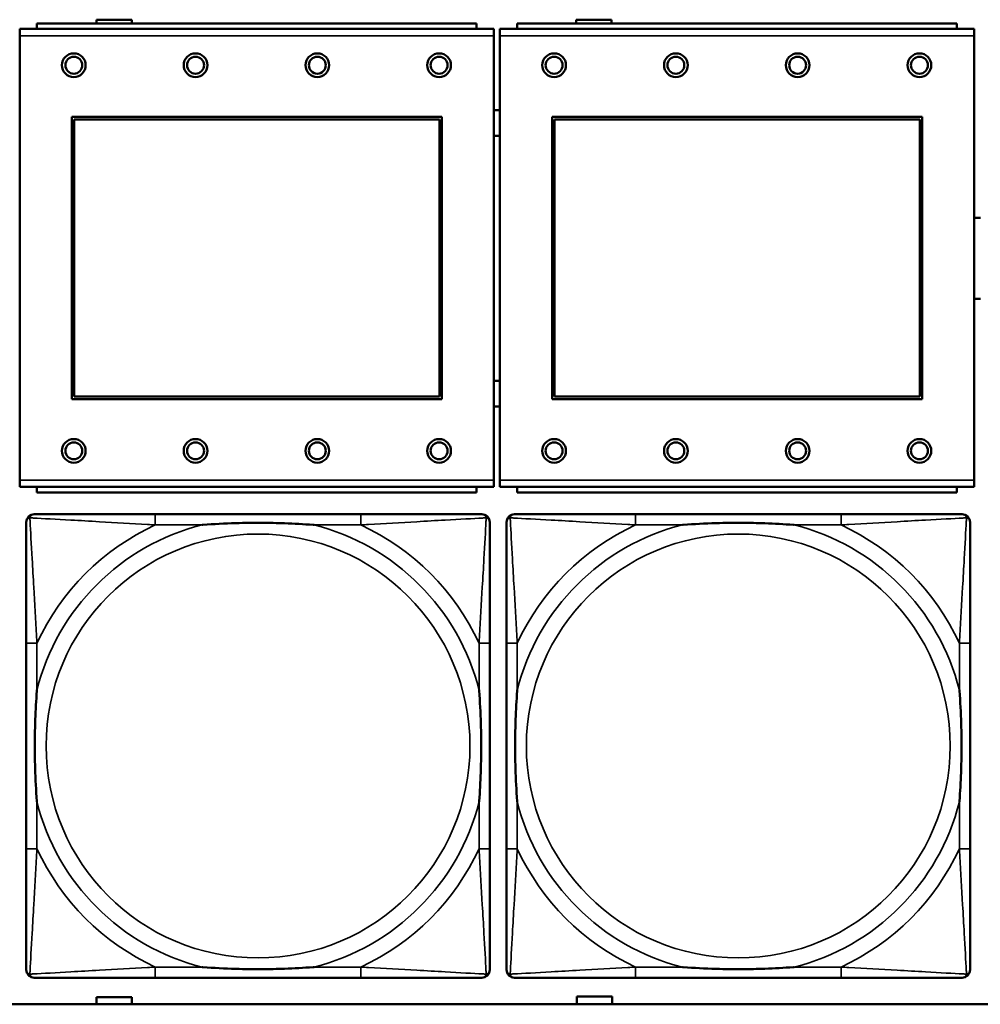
# Model space of a CAD drawing. Header units: inches. Extents: x -32 to 29.2, y -14.4 to 22.6.
# Tile 142 of 256: x -12.9 to -11.4, y -2.8 to -1.3. Entities that reach past the tile are written whole.
import ezdxf

# ---------------------------------------------------------------- set-up
doc = ezdxf.new("R2010")
doc.units = ezdxf.units.IN
doc.header["$MEASUREMENT"] = 0
doc.layers.add('Visible (ANSI)', color=7, linetype='Continuous', lineweight=50)
doc.layers.add('Visible Narrow (ANSI)', color=7, linetype='Continuous', lineweight=35)

msp = doc.modelspace()

# ---------------------------------------------------------------- linework, layer by layer
at = {"layer": 'Visible (ANSI)'}
for p, q in [((-12.7471, -1.3283), (-12.7471, -1.3226)), ((-12.7471, -1.3226), (-12.6951, -1.3226)), ((-12.6951, -1.3226), (-12.6951, -1.3283)), ((-12.0381, -1.3283), (-12.0381, -1.3226)), ((-12.0381, -1.3226), (-11.9861, -1.3226)), ((-11.9861, -1.3226), (-11.9861, -1.3283)), ((-12.1598, -1.3363), (-12.8608, -1.3363)), ((-12.8608, -1.3463), (-12.8608, -1.3363)), ((-12.1853, -1.3283), (-12.8353, -1.3283)), ((-12.8353, -1.3363), (-12.8353, -1.3283)), ((-12.1853, -1.3283), (-12.1853, -1.3363)), ((-12.1598, -1.3363), (-12.1598, -1.3463)), ((-11.4498, -1.3363), (-12.1508, -1.3363)), ((-12.1508, -1.3463), (-12.1508, -1.3363)), ((-11.4753, -1.3283), (-12.1253, -1.3283)), ((-12.1253, -1.3363), (-12.1253, -1.3283)), ((-11.4753, -1.3283), (-11.4753, -1.3363)), ((-11.4498, -1.3363), (-11.4498, -1.3463)), ((-12.8608, -1.3463), (-12.8608, -2.0033)), ((-12.1598, -2.0033), (-12.1598, -1.3463)), ((-12.1508, -1.3463), (-12.1508, -2.0033)), ((-11.4498, -2.0033), (-11.4498, -1.3463)), ((-12.7838, -1.8833), (-12.7838, -1.4663)), ((-12.7838, -1.4663), (-12.2368, -1.4663)), ((-12.7802, -1.4699), (-12.2404, -1.4699)), ((-12.7802, -1.8797), (-12.7802, -1.4699)), ((-12.2404, -1.4699), (-12.2404, -1.8797)), ((-12.2368, -1.4663), (-12.2368, -1.8833)), ((-12.0738, -1.8833), (-12.0738, -1.4663)), ((-12.0738, -1.4663), (-11.5268, -1.4663)), ((-12.0702, -1.4699), (-11.5304, -1.4699)), ((-12.0702, -1.8797), (-12.0702, -1.4699)), ((-11.5304, -1.4699), (-11.5304, -1.8797)), ((-11.5268, -1.4663), (-11.5268, -1.8833)), ((-12.2368, -1.8833), (-12.7838, -1.8833)), ((-12.2404, -1.8797), (-12.7802, -1.8797)), ((-11.5268, -1.8833), (-12.0738, -1.8833)), ((-11.5304, -1.8797), (-12.0702, -1.8797)), ((-12.8608, -2.0133), (-12.8608, -2.0033)), ((-12.1598, -2.0033), (-12.1598, -2.0133)), ((-12.1508, -2.0133), (-12.1508, -2.0033)), ((-11.4498, -2.0033), (-11.4498, -2.0133)), ((-12.8608, -2.0133), (-12.1598, -2.0133)), ((-12.8353, -2.0133), (-12.8353, -2.0213)), ((-12.1853, -2.0213), (-12.8353, -2.0213)), ((-12.1853, -2.0213), (-12.1853, -2.0133)), ((-12.1508, -2.0133), (-11.4498, -2.0133)), ((-12.1253, -2.0133), (-12.1253, -2.0213)), ((-11.4753, -2.0213), (-12.1253, -2.0213)), ((-11.4753, -2.0213), (-11.4753, -2.0133)), ((-12.3565, -2.0537), (-12.6604, -2.0537)), ((-11.6465, -2.0537), (-11.9504, -2.0537)), ((-12.851, -2.2442), (-12.851, -2.5482)), ((-12.166, -2.5482), (-12.166, -2.2442)), ((-12.141, -2.2442), (-12.141, -2.5482)), ((-11.456, -2.5482), (-11.456, -2.2442)), ((-12.6604, -2.7387), (-12.3565, -2.7387)), ((-11.9504, -2.7387), (-11.6465, -2.7387)), ((-5.0254, -2.778), (-27.8004, -2.778)), ((-12.7471, -2.778), (-12.7471, -2.7676)), ((-12.7471, -2.7676), (-12.6951, -2.7676)), ((-12.6951, -2.7676), (-12.6951, -2.778)), ((-12.0451, -2.778), (-12.0451, -2.7776)), ((-12.0451, -2.7776), (-12.0371, -2.7776)), ((-12.0371, -2.7776), (-12.0371, -2.7666)), ((-12.0371, -2.7666), (-11.9851, -2.7666)), ((-11.9851, -2.7666), (-11.9851, -2.7776)), ((-11.9851, -2.7776), (-11.9771, -2.7776)), ((-11.9771, -2.7776), (-11.9771, -2.778))]:
    msp.add_line(p, q, dxfattribs=at)
for centre, radius in [((-12.7808, -1.3899), 0.0175), ((-12.7808, -1.3899), 0.0125), ((-12.6008, -1.3899), 0.0175), ((-12.6008, -1.3899), 0.0125), ((-12.4208, -1.3899), 0.0175), ((-12.4208, -1.3899), 0.0125), ((-12.2408, -1.3899), 0.0175), ((-12.2408, -1.3899), 0.0125), ((-12.0708, -1.3899), 0.0175), ((-12.0708, -1.3899), 0.0125), ((-11.8908, -1.3899), 0.0175), ((-11.8908, -1.3899), 0.0125), ((-11.7108, -1.3899), 0.0175), ((-11.7108, -1.3899), 0.0125), ((-11.5308, -1.3899), 0.0175), ((-11.5308, -1.3899), 0.0125), ((-12.7808, -1.9599), 0.0175), ((-12.7808, -1.9599), 0.0125), ((-12.6008, -1.9599), 0.0175), ((-12.6008, -1.9599), 0.0125), ((-12.4208, -1.9599), 0.0175), ((-12.4208, -1.9599), 0.0125), ((-12.2408, -1.9599), 0.0175), ((-12.2408, -1.9599), 0.0125), ((-12.0708, -1.9599), 0.0175), ((-12.0708, -1.9599), 0.0125), ((-11.8908, -1.9599), 0.0175), ((-11.8908, -1.9599), 0.0125), ((-11.7108, -1.9599), 0.0175), ((-11.7108, -1.9599), 0.0125), ((-11.5308, -1.9599), 0.0175), ((-11.5308, -1.9599), 0.0125)]:
    msp.add_circle(centre, radius, dxfattribs=at)
for centre, radius, start, end in [((-12.155, -1.4753), 0.019, 77.2601, 104.6645), ((-12.155, -1.4753), 0.019, 255.3355, 282.7399), ((-11.445, -1.6753), 0.06, 85.9286, 94.5311), ((-11.445, -1.6753), 0.06, 265.4689, 274.0714), ((-12.155, -1.8753), 0.019, 77.2601, 104.6645), ((-12.155, -1.8753), 0.019, 255.3355, 282.7399), ((-12.8392, -2.0655), 0.0118, 90, 180), ((-12.1778, -2.0655), 0.0118, 0, 90), ((-12.1292, -2.0655), 0.0118, 90, 180), ((-11.4678, -2.0655), 0.0118, 0, 90), ((-12.8392, -2.7269), 0.0118, 180, 270), ((-12.1778, -2.7269), 0.0118, 270, 360), ((-12.1292, -2.7269), 0.0118, 180, 270), ((-11.4678, -2.7269), 0.0118, 270, 360)]:
    msp.add_arc(centre, radius, start, end, dxfattribs=at)
for points, knots in [([(-12.851, -2.0655), (-12.851, -2.0804), (-12.851, -2.122), (-12.851, -2.1626), (-12.851, -2.1891), (-12.851, -2.217), (-12.851, -2.2442)], [-0.5252205, -0.5252205, -0.5252205, -0.5252205, -0.20743, -0.20743, -0.20743, 0, 0, 0, 0]), ([(-12.6604, -2.0537), (-12.664, -2.0537), (-12.6676, -2.0537), (-12.6712, -2.0537), (-12.7044, -2.0537), (-12.7381, -2.0537), (-12.769, -2.0537), (-12.7959, -2.0537), (-12.8215, -2.0537), (-12.8349, -2.0537), (-12.8365, -2.0537), (-12.8379, -2.0537), (-12.8392, -2.0537)], [0, 0, 0, 0, 0.0272471, 0.0272471, 0.0272471, 0.2790553, 0.2790553, 0.2790553, 0.4988354, 0.4988354, 0.4988354, 0.5252205, 0.5252205, 0.5252205, 0.5252205]), ([(-12.5912, -2.0694), (-12.5908, -2.0694), (-12.5903, -2.0694), (-12.5738, -2.0681), (-12.5578, -2.0673), (-12.5348, -2.0665), (-12.5281, -2.0664), (-12.519, -2.0663), (-12.5165, -2.0663), (-12.5124, -2.0663), (-12.5108, -2.0662), (-12.5077, -2.0662), (-12.5061, -2.0662), (-12.5026, -2.0663), (-12.5005, -2.0663), (-12.4943, -2.0663), (-12.4902, -2.0664), (-12.4805, -2.0666), (-12.4749, -2.0668), (-12.4551, -2.0675), (-12.4411, -2.0683), (-12.4266, -2.0694), (-12.4262, -2.0694), (-12.4257, -2.0694)], [-0.416114, -0.416114, -0.416114, -0.416114, -0.4127691, -0.4127691, -0.2896446, -0.2896446, -0.2388934, -0.2388934, -0.2201881, -0.2201881, -0.2080204, -0.2080204, -0.196499, -0.196499, -0.1809939, -0.1809939, -0.149741, -0.149741, -0.1073162, -0.1073162, 0, 0, 0.0033356, 0.0033356, 0.0033356, 0.0033356]), ([(-12.1778, -2.0537), (-12.1927, -2.0537), (-12.2343, -2.0537), (-12.2749, -2.0537), (-12.3014, -2.0537), (-12.3293, -2.0537), (-12.3565, -2.0537)], [-0.5252205, -0.5252205, -0.5252205, -0.5252205, -0.20743, -0.20743, -0.20743, 0, 0, 0, 0]), ([(-12.166, -2.2442), (-12.166, -2.2407), (-12.166, -2.2371), (-12.166, -2.2335), (-12.166, -2.2003), (-12.166, -2.1666), (-12.166, -2.1357), (-12.166, -2.1088), (-12.166, -2.0832), (-12.166, -2.0698), (-12.166, -2.0682), (-12.166, -2.0667), (-12.166, -2.0655)], [0, 0, 0, 0, 0.0272471, 0.0272471, 0.0272471, 0.2790553, 0.2790553, 0.2790553, 0.4988354, 0.4988354, 0.4988354, 0.5252205, 0.5252205, 0.5252205, 0.5252205]), ([(-12.141, -2.0655), (-12.141, -2.0804), (-12.141, -2.122), (-12.141, -2.1626), (-12.141, -2.1891), (-12.141, -2.217), (-12.141, -2.2442)], [-0.5252205, -0.5252205, -0.5252205, -0.5252205, -0.20743, -0.20743, -0.20743, 0, 0, 0, 0]), ([(-11.9504, -2.0537), (-11.954, -2.0537), (-11.9576, -2.0537), (-11.9612, -2.0537), (-11.9944, -2.0537), (-12.0281, -2.0537), (-12.059, -2.0537), (-12.0859, -2.0537), (-12.1115, -2.0537), (-12.1249, -2.0537), (-12.1265, -2.0537), (-12.1279, -2.0537), (-12.1292, -2.0537)], [0, 0, 0, 0, 0.0272471, 0.0272471, 0.0272471, 0.2790553, 0.2790553, 0.2790553, 0.4988354, 0.4988354, 0.4988354, 0.5252205, 0.5252205, 0.5252205, 0.5252205]), ([(-11.8812, -2.0694), (-11.8808, -2.0694), (-11.8803, -2.0694), (-11.8638, -2.0681), (-11.8478, -2.0673), (-11.8248, -2.0665), (-11.8181, -2.0664), (-11.809, -2.0663), (-11.8065, -2.0663), (-11.8024, -2.0663), (-11.8008, -2.0662), (-11.7977, -2.0662), (-11.7961, -2.0662), (-11.7926, -2.0663), (-11.7905, -2.0663), (-11.7843, -2.0663), (-11.7802, -2.0664), (-11.7705, -2.0666), (-11.7649, -2.0668), (-11.7451, -2.0675), (-11.7311, -2.0683), (-11.7166, -2.0694), (-11.7162, -2.0694), (-11.7157, -2.0694)], [-0.416114, -0.416114, -0.416114, -0.416114, -0.4127691, -0.4127691, -0.2896446, -0.2896446, -0.2388934, -0.2388934, -0.2201881, -0.2201881, -0.2080204, -0.2080204, -0.196499, -0.196499, -0.1809939, -0.1809939, -0.149741, -0.149741, -0.1073162, -0.1073162, 0, 0, 0.0033356, 0.0033356, 0.0033356, 0.0033356]), ([(-11.4678, -2.0537), (-11.4827, -2.0537), (-11.5243, -2.0537), (-11.5649, -2.0537), (-11.5914, -2.0537), (-11.6193, -2.0537), (-11.6465, -2.0537)], [-0.5252205, -0.5252205, -0.5252205, -0.5252205, -0.20743, -0.20743, -0.20743, 0, 0, 0, 0]), ([(-11.456, -2.2442), (-11.456, -2.2407), (-11.456, -2.2371), (-11.456, -2.2335), (-11.456, -2.2003), (-11.456, -2.1666), (-11.456, -2.1357), (-11.456, -2.1088), (-11.456, -2.0832), (-11.456, -2.0698), (-11.456, -2.0682), (-11.456, -2.0667), (-11.456, -2.0655)], [0, 0, 0, 0, 0.0272471, 0.0272471, 0.0272471, 0.2790553, 0.2790553, 0.2790553, 0.4988354, 0.4988354, 0.4988354, 0.5252205, 0.5252205, 0.5252205, 0.5252205]), ([(-12.8352, -2.4789), (-12.8353, -2.4785), (-12.8353, -2.4781), (-12.8366, -2.4616), (-12.8374, -2.4455), (-12.8381, -2.4225), (-12.8383, -2.4158), (-12.8384, -2.4067), (-12.8384, -2.4042), (-12.8384, -2.4001), (-12.8384, -2.3985), (-12.8384, -2.3954), (-12.8384, -2.3939), (-12.8384, -2.3903), (-12.8384, -2.3882), (-12.8383, -2.3821), (-12.8383, -2.3779), (-12.8381, -2.3682), (-12.8379, -2.3626), (-12.8372, -2.3428), (-12.8364, -2.3288), (-12.8353, -2.3143), (-12.8353, -2.3139), (-12.8352, -2.3134)], [-0.416114, -0.416114, -0.416114, -0.416114, -0.4127691, -0.4127691, -0.2896446, -0.2896446, -0.2388934, -0.2388934, -0.2201881, -0.2201881, -0.2080204, -0.2080204, -0.196499, -0.196499, -0.1809939, -0.1809939, -0.149741, -0.149741, -0.1073162, -0.1073162, 0, 0, 0.0033356, 0.0033356, 0.0033356, 0.0033356]), ([(-12.1817, -2.3134), (-12.1817, -2.3139), (-12.1816, -2.3143), (-12.1804, -2.3308), (-12.1795, -2.3469), (-12.1788, -2.3698), (-12.1787, -2.3765), (-12.1786, -2.3857), (-12.1786, -2.3882), (-12.1785, -2.3923), (-12.1785, -2.3939), (-12.1785, -2.397), (-12.1785, -2.3985), (-12.1785, -2.4021), (-12.1786, -2.4041), (-12.1786, -2.4103), (-12.1787, -2.4144), (-12.1789, -2.4242), (-12.179, -2.4298), (-12.1798, -2.4495), (-12.1805, -2.4636), (-12.1816, -2.4781), (-12.1817, -2.4785), (-12.1817, -2.4789)], [-0.416114, -0.416114, -0.416114, -0.416114, -0.4127691, -0.4127691, -0.2896446, -0.2896446, -0.2388934, -0.2388934, -0.2201881, -0.2201881, -0.2080204, -0.2080204, -0.196499, -0.196499, -0.1809939, -0.1809939, -0.149741, -0.149741, -0.1073162, -0.1073162, 0, 0, 0.0033356, 0.0033356, 0.0033356, 0.0033356]), ([(-12.1252, -2.4789), (-12.1253, -2.4785), (-12.1253, -2.4781), (-12.1266, -2.4616), (-12.1274, -2.4455), (-12.1281, -2.4225), (-12.1283, -2.4158), (-12.1284, -2.4067), (-12.1284, -2.4042), (-12.1284, -2.4001), (-12.1284, -2.3985), (-12.1284, -2.3954), (-12.1284, -2.3939), (-12.1284, -2.3903), (-12.1284, -2.3882), (-12.1283, -2.3821), (-12.1283, -2.3779), (-12.1281, -2.3682), (-12.1279, -2.3626), (-12.1272, -2.3428), (-12.1264, -2.3288), (-12.1253, -2.3143), (-12.1253, -2.3139), (-12.1252, -2.3134)], [-0.416114, -0.416114, -0.416114, -0.416114, -0.4127691, -0.4127691, -0.2896446, -0.2896446, -0.2388934, -0.2388934, -0.2201881, -0.2201881, -0.2080204, -0.2080204, -0.196499, -0.196499, -0.1809939, -0.1809939, -0.149741, -0.149741, -0.1073162, -0.1073162, 0, 0, 0.0033356, 0.0033356, 0.0033356, 0.0033356]), ([(-11.4717, -2.3134), (-11.4717, -2.3139), (-11.4716, -2.3143), (-11.4704, -2.3308), (-11.4695, -2.3469), (-11.4688, -2.3698), (-11.4687, -2.3765), (-11.4686, -2.3857), (-11.4686, -2.3882), (-11.4685, -2.3923), (-11.4685, -2.3939), (-11.4685, -2.397), (-11.4685, -2.3985), (-11.4685, -2.4021), (-11.4686, -2.4041), (-11.4686, -2.4103), (-11.4687, -2.4144), (-11.4689, -2.4242), (-11.469, -2.4298), (-11.4698, -2.4495), (-11.4705, -2.4636), (-11.4716, -2.4781), (-11.4717, -2.4785), (-11.4717, -2.4789)], [-0.416114, -0.416114, -0.416114, -0.416114, -0.4127691, -0.4127691, -0.2896446, -0.2896446, -0.2388934, -0.2388934, -0.2201881, -0.2201881, -0.2080204, -0.2080204, -0.196499, -0.196499, -0.1809939, -0.1809939, -0.149741, -0.149741, -0.1073162, -0.1073162, 0, 0, 0.0033356, 0.0033356, 0.0033356, 0.0033356]), ([(-12.851, -2.5482), (-12.851, -2.5754), (-12.851, -2.6032), (-12.851, -2.6298), (-12.851, -2.6704), (-12.851, -2.712), (-12.851, -2.7269)], [3.9382945, 3.9382945, 3.9382945, 3.9382945, 4.1457245, 4.1457245, 4.1457245, 4.463515, 4.463515, 4.463515, 4.463515]), ([(-12.166, -2.7269), (-12.166, -2.712), (-12.166, -2.6704), (-12.166, -2.6298), (-12.166, -2.6032), (-12.166, -2.5754), (-12.166, -2.5482)], [-0.5252205, -0.5252205, -0.5252205, -0.5252205, -0.20743, -0.20743, -0.20743, 0, 0, 0, 0]), ([(-12.141, -2.5482), (-12.141, -2.5754), (-12.141, -2.6032), (-12.141, -2.6298), (-12.141, -2.6704), (-12.141, -2.712), (-12.141, -2.7269)], [3.9382945, 3.9382945, 3.9382945, 3.9382945, 4.1457245, 4.1457245, 4.1457245, 4.463515, 4.463515, 4.463515, 4.463515]), ([(-11.456, -2.7269), (-11.456, -2.712), (-11.456, -2.6704), (-11.456, -2.6298), (-11.456, -2.6032), (-11.456, -2.5754), (-11.456, -2.5482)], [-0.5252205, -0.5252205, -0.5252205, -0.5252205, -0.20743, -0.20743, -0.20743, 0, 0, 0, 0]), ([(-12.4257, -2.723), (-12.4262, -2.723), (-12.4266, -2.723), (-12.4411, -2.7241), (-12.4551, -2.7249), (-12.4749, -2.7256), (-12.4805, -2.7258), (-12.4902, -2.726), (-12.4943, -2.7261), (-12.5005, -2.7261), (-12.5026, -2.7261), (-12.5061, -2.7261), (-12.5077, -2.7261), (-12.5108, -2.7261), (-12.5124, -2.7261), (-12.5165, -2.7261), (-12.519, -2.7261), (-12.5281, -2.726), (-12.5348, -2.7258), (-12.5578, -2.7251), (-12.5738, -2.7243), (-12.5903, -2.723), (-12.5908, -2.723), (-12.5912, -2.723)], [-0.4149464, -0.4149464, -0.4149464, -0.4149464, -0.41162, -0.41162, -0.3046026, -0.3046026, -0.2622958, -0.2622958, -0.23113, -0.23113, -0.215668, -0.215668, -0.2041787, -0.2041787, -0.1920448, -0.1920448, -0.1733916, -0.1733916, -0.1227817, -0.1227817, 0, 0, 0.0033356, 0.0033356, 0.0033356, 0.0033356]), ([(-11.7157, -2.723), (-11.7162, -2.723), (-11.7166, -2.723), (-11.7311, -2.7241), (-11.7451, -2.7249), (-11.7649, -2.7256), (-11.7705, -2.7258), (-11.7802, -2.726), (-11.7843, -2.7261), (-11.7905, -2.7261), (-11.7926, -2.7261), (-11.7961, -2.7261), (-11.7977, -2.7261), (-11.8008, -2.7261), (-11.8024, -2.7261), (-11.8065, -2.7261), (-11.809, -2.7261), (-11.8181, -2.726), (-11.8248, -2.7258), (-11.8478, -2.7251), (-11.8638, -2.7243), (-11.8803, -2.723), (-11.8808, -2.723), (-11.8812, -2.723)], [-0.4149464, -0.4149464, -0.4149464, -0.4149464, -0.41162, -0.41162, -0.3046026, -0.3046026, -0.2622958, -0.2622958, -0.23113, -0.23113, -0.215668, -0.215668, -0.2041787, -0.2041787, -0.1920448, -0.1920448, -0.1733916, -0.1733916, -0.1227817, -0.1227817, 0, 0, 0.0033356, 0.0033356, 0.0033356, 0.0033356]), ([(-12.8392, -2.7387), (-12.8243, -2.7387), (-12.7827, -2.7387), (-12.742, -2.7387), (-12.7155, -2.7387), (-12.6877, -2.7387), (-12.6604, -2.7387)], [-0.5252205, -0.5252205, -0.5252205, -0.5252205, -0.20743, -0.20743, -0.20743, 0, 0, 0, 0]), ([(-12.3565, -2.7387), (-12.3293, -2.7387), (-12.3014, -2.7387), (-12.2749, -2.7387), (-12.2343, -2.7387), (-12.1927, -2.7387), (-12.1778, -2.7387)], [3.9382945, 3.9382945, 3.9382945, 3.9382945, 4.1457245, 4.1457245, 4.1457245, 4.463515, 4.463515, 4.463515, 4.463515]), ([(-12.1292, -2.7387), (-12.1143, -2.7387), (-12.0727, -2.7387), (-12.032, -2.7387), (-12.0055, -2.7387), (-11.9777, -2.7387), (-11.9504, -2.7387)], [-0.5252205, -0.5252205, -0.5252205, -0.5252205, -0.20743, -0.20743, -0.20743, 0, 0, 0, 0]), ([(-11.6465, -2.7387), (-11.6193, -2.7387), (-11.5914, -2.7387), (-11.5649, -2.7387), (-11.5243, -2.7387), (-11.4827, -2.7387), (-11.4678, -2.7387)], [3.9382945, 3.9382945, 3.9382945, 3.9382945, 4.1457245, 4.1457245, 4.1457245, 4.463515, 4.463515, 4.463515, 4.463515])]:
    msp.add_open_spline(points, degree=3, knots=knots, dxfattribs=at)
at = {"layer": 'Visible Narrow (ANSI)'}
for p, q in [((-12.8608, -1.3463), (-12.1598, -1.3463)), ((-12.1508, -1.3463), (-11.4498, -1.3463)), ((-12.1598, -2.0033), (-12.8608, -2.0033)), ((-11.4498, -2.0033), (-12.1508, -2.0033)), ((-12.6604, -2.0537), (-12.6604, -2.0694)), ((-12.3565, -2.0537), (-12.3565, -2.0694)), ((-11.9504, -2.0537), (-11.9504, -2.0694)), ((-11.6465, -2.0537), (-11.6465, -2.0694)), ((-12.6604, -2.0694), (-12.5912, -2.0694)), ((-12.4257, -2.0694), (-12.3565, -2.0694)), ((-11.9504, -2.0694), (-11.8812, -2.0694)), ((-11.7157, -2.0694), (-11.6465, -2.0694)), ((-12.8352, -2.2442), (-12.851, -2.2442)), ((-12.8352, -2.3134), (-12.8352, -2.2442)), ((-12.166, -2.2442), (-12.1817, -2.2442)), ((-12.1817, -2.2442), (-12.1817, -2.3134)), ((-12.1252, -2.2442), (-12.141, -2.2442)), ((-12.1252, -2.3134), (-12.1252, -2.2442)), ((-11.456, -2.2442), (-11.4717, -2.2442)), ((-11.4717, -2.2442), (-11.4717, -2.3134)), ((-12.8352, -2.5482), (-12.8352, -2.4789)), ((-12.1817, -2.4789), (-12.1817, -2.5482)), ((-12.1252, -2.5482), (-12.1252, -2.4789)), ((-11.4717, -2.4789), (-11.4717, -2.5482)), ((-12.8352, -2.5482), (-12.851, -2.5482)), ((-12.166, -2.5482), (-12.1817, -2.5482)), ((-12.1252, -2.5482), (-12.141, -2.5482)), ((-11.456, -2.5482), (-11.4717, -2.5482)), ((-12.6604, -2.723), (-12.6604, -2.7387)), ((-12.5912, -2.723), (-12.6604, -2.723)), ((-12.3565, -2.723), (-12.4257, -2.723)), ((-12.3565, -2.723), (-12.3565, -2.7387)), ((-11.9504, -2.723), (-11.9504, -2.7387)), ((-11.8812, -2.723), (-11.9504, -2.723)), ((-11.6465, -2.723), (-11.7157, -2.723)), ((-11.6465, -2.723), (-11.6465, -2.7387))]:
    msp.add_line(p, q, dxfattribs=at)
for centre in [(-12.5085, -2.3962), (-11.7985, -2.3962)]:
    msp.add_circle(centre, 0.3133, dxfattribs=at)
for centre, radius, start, end in [((-12.5085, -2.3962), 0.3371, 104.2103, 165.7897), ((-12.5085, -2.3962), 0.3604, 114.9407, 155.0593), ((-12.5085, -2.3962), 0.3371, 14.2103, 75.7897), ((-12.5085, -2.3962), 0.3604, 24.9407, 65.0593), ((-11.7985, -2.3962), 0.3371, 104.2103, 165.7897), ((-11.7985, -2.3962), 0.3604, 114.9407, 155.0593), ((-11.7985, -2.3962), 0.3371, 14.2103, 75.7897), ((-11.7985, -2.3962), 0.3604, 24.9407, 65.0593), ((-12.5085, -2.3962), 0.3371, 194.2103, 255.7897), ((-12.5085, -2.3962), 0.3371, 284.2103, 345.7897), ((-11.7985, -2.3962), 0.3371, 194.2103, 255.7897), ((-11.7985, -2.3962), 0.3371, 284.2103, 345.7897), ((-12.5085, -2.3962), 0.3604, 204.9407, 245.0593), ((-12.5085, -2.3962), 0.3604, 294.9407, 335.0593), ((-11.7985, -2.3962), 0.3604, 204.9407, 245.0593), ((-11.7985, -2.3962), 0.3604, 294.9407, 335.0593)]:
    msp.add_arc(centre, radius, start, end, dxfattribs=at)
for points, knots in [([(-12.851, -2.0655), (-12.851, -2.0649), (-12.8509, -2.0643), (-12.8507, -2.0633), (-12.8505, -2.0629), (-12.8502, -2.0622), (-12.85, -2.062), (-12.8498, -2.0616), (-12.8497, -2.0615), (-12.8493, -2.0611), (-12.8491, -2.0608), (-12.8484, -2.0602), (-12.8479, -2.0599), (-12.8468, -2.0593), (-12.8463, -2.0591), (-12.8457, -2.059)], [-0.02627331, -0.02627331, -0.02627331, -0.02627331, -0.02158775, -0.02158775, -0.01736415, -0.01736415, -0.0147244, -0.0147244, -0.01307456, -0.01307456, -0.00977487, -0.00977487, -0.00449537, -0.00449537, 0.00012419, 0.00012419, 0.00012419, 0.00012419]), ([(-12.8457, -2.059), (-12.8455, -2.0584), (-12.8453, -2.0578), (-12.8448, -2.0568), (-12.8444, -2.0563), (-12.8438, -2.0556), (-12.8436, -2.0553), (-12.8432, -2.055), (-12.843, -2.0549), (-12.8427, -2.0546), (-12.8424, -2.0545), (-12.8418, -2.0542), (-12.8413, -2.054), (-12.8403, -2.0537), (-12.8398, -2.0537), (-12.8392, -2.0537)], [-0.00012419, -0.00012419, -0.00012419, -0.00012419, 0.00449537, 0.00449537, 0.00977487, 0.00977487, 0.01307456, 0.01307456, 0.0147244, 0.0147244, 0.01736415, 0.01736415, 0.02158775, 0.02158775, 0.02627331, 0.02627331, 0.02627331, 0.02627331]), ([(-12.8352, -2.2442), (-12.8354, -2.2405), (-12.8357, -2.2367), (-12.8372, -2.2094), (-12.8386, -2.1852), (-12.8408, -2.1473), (-12.8416, -2.1333), (-12.8436, -2.098), (-12.8447, -2.0779), (-12.8455, -2.0625), (-12.8456, -2.0607), (-12.8457, -2.059)], [0, 0, 0, 0, 0.0278591, 0.0278591, 0.201273, 0.201273, 0.3066357, 0.3066357, 0.475216, 0.475216, 0.5007189, 0.5007189, 0.5007189, 0.5007189]), ([(-12.8457, -2.059), (-12.844, -2.059), (-12.8422, -2.0591), (-12.8267, -2.06), (-12.8066, -2.061), (-12.7714, -2.063), (-12.7573, -2.0638), (-12.7195, -2.0661), (-12.6953, -2.0675), (-12.668, -2.069), (-12.6642, -2.0692), (-12.6604, -2.0694)], [-0.5007189, -0.5007189, -0.5007189, -0.5007189, -0.475216, -0.475216, -0.3066357, -0.3066357, -0.201273, -0.201273, -0.0278591, -0.0278591, 0, 0, 0, 0]), ([(-12.3565, -2.0694), (-12.3528, -2.0692), (-12.349, -2.069), (-12.3216, -2.0675), (-12.2975, -2.0661), (-12.2596, -2.0638), (-12.2456, -2.063), (-12.2103, -2.061), (-12.1902, -2.06), (-12.1748, -2.0591), (-12.1729, -2.059), (-12.1712, -2.059)], [0, 0, 0, 0, 0.0278591, 0.0278591, 0.201273, 0.201273, 0.3066357, 0.3066357, 0.475216, 0.475216, 0.5007189, 0.5007189, 0.5007189, 0.5007189]), ([(-12.1712, -2.059), (-12.1713, -2.0607), (-12.1714, -2.0625), (-12.1722, -2.0779), (-12.1733, -2.098), (-12.1753, -2.1333), (-12.1761, -2.1473), (-12.1783, -2.1852), (-12.1798, -2.2094), (-12.1813, -2.2367), (-12.1815, -2.2405), (-12.1817, -2.2442)], [-0.5007189, -0.5007189, -0.5007189, -0.5007189, -0.475216, -0.475216, -0.3066357, -0.3066357, -0.201273, -0.201273, -0.0278591, -0.0278591, 0, 0, 0, 0]), ([(-12.1778, -2.0537), (-12.1772, -2.0537), (-12.1766, -2.0537), (-12.1756, -2.054), (-12.1752, -2.0542), (-12.1745, -2.0545), (-12.1743, -2.0546), (-12.1739, -2.0549), (-12.1738, -2.055), (-12.1734, -2.0553), (-12.1731, -2.0556), (-12.1725, -2.0563), (-12.1722, -2.0568), (-12.1716, -2.0578), (-12.1714, -2.0584), (-12.1712, -2.059)], [-0.02627331, -0.02627331, -0.02627331, -0.02627331, -0.02158775, -0.02158775, -0.01736415, -0.01736415, -0.0147244, -0.0147244, -0.01307456, -0.01307456, -0.00977487, -0.00977487, -0.00449537, -0.00449537, 0.00012419, 0.00012419, 0.00012419, 0.00012419]), ([(-12.1712, -2.059), (-12.1707, -2.0591), (-12.1701, -2.0593), (-12.1691, -2.0599), (-12.1686, -2.0602), (-12.1679, -2.0608), (-12.1676, -2.0611), (-12.1673, -2.0615), (-12.1672, -2.0616), (-12.1669, -2.062), (-12.1668, -2.0622), (-12.1664, -2.0629), (-12.1663, -2.0633), (-12.166, -2.0643), (-12.166, -2.0649), (-12.166, -2.0655)], [-0.00012419, -0.00012419, -0.00012419, -0.00012419, 0.00449537, 0.00449537, 0.00977487, 0.00977487, 0.01307456, 0.01307456, 0.0147244, 0.0147244, 0.01736415, 0.01736415, 0.02158775, 0.02158775, 0.02627331, 0.02627331, 0.02627331, 0.02627331]), ([(-12.141, -2.0655), (-12.141, -2.0649), (-12.1409, -2.0643), (-12.1407, -2.0633), (-12.1405, -2.0629), (-12.1402, -2.0622), (-12.14, -2.062), (-12.1398, -2.0616), (-12.1397, -2.0615), (-12.1393, -2.0611), (-12.1391, -2.0608), (-12.1384, -2.0602), (-12.1379, -2.0599), (-12.1368, -2.0593), (-12.1363, -2.0591), (-12.1357, -2.059)], [-0.02627331, -0.02627331, -0.02627331, -0.02627331, -0.02158775, -0.02158775, -0.01736415, -0.01736415, -0.0147244, -0.0147244, -0.01307456, -0.01307456, -0.00977487, -0.00977487, -0.00449537, -0.00449537, 0.00012419, 0.00012419, 0.00012419, 0.00012419]), ([(-12.1357, -2.059), (-12.1355, -2.0584), (-12.1353, -2.0578), (-12.1348, -2.0568), (-12.1344, -2.0563), (-12.1338, -2.0556), (-12.1336, -2.0553), (-12.1332, -2.055), (-12.133, -2.0549), (-12.1327, -2.0546), (-12.1324, -2.0545), (-12.1318, -2.0542), (-12.1313, -2.054), (-12.1303, -2.0537), (-12.1298, -2.0537), (-12.1292, -2.0537)], [-0.00012419, -0.00012419, -0.00012419, -0.00012419, 0.00449537, 0.00449537, 0.00977487, 0.00977487, 0.01307456, 0.01307456, 0.0147244, 0.0147244, 0.01736415, 0.01736415, 0.02158775, 0.02158775, 0.02627331, 0.02627331, 0.02627331, 0.02627331]), ([(-12.1252, -2.2442), (-12.1254, -2.2405), (-12.1257, -2.2367), (-12.1272, -2.2094), (-12.1286, -2.1852), (-12.1308, -2.1473), (-12.1316, -2.1333), (-12.1336, -2.098), (-12.1347, -2.0779), (-12.1355, -2.0625), (-12.1356, -2.0607), (-12.1357, -2.059)], [0, 0, 0, 0, 0.0278591, 0.0278591, 0.201273, 0.201273, 0.3066357, 0.3066357, 0.475216, 0.475216, 0.5007189, 0.5007189, 0.5007189, 0.5007189]), ([(-12.1357, -2.059), (-12.134, -2.059), (-12.1322, -2.0591), (-12.1167, -2.06), (-12.0966, -2.061), (-12.0614, -2.063), (-12.0473, -2.0638), (-12.0095, -2.0661), (-11.9853, -2.0675), (-11.958, -2.069), (-11.9542, -2.0692), (-11.9504, -2.0694)], [-0.5007189, -0.5007189, -0.5007189, -0.5007189, -0.475216, -0.475216, -0.3066357, -0.3066357, -0.201273, -0.201273, -0.0278591, -0.0278591, 0, 0, 0, 0]), ([(-11.6465, -2.0694), (-11.6428, -2.0692), (-11.639, -2.069), (-11.6116, -2.0675), (-11.5875, -2.0661), (-11.5496, -2.0638), (-11.5356, -2.063), (-11.5003, -2.061), (-11.4802, -2.06), (-11.4648, -2.0591), (-11.4629, -2.059), (-11.4612, -2.059)], [0, 0, 0, 0, 0.0278591, 0.0278591, 0.201273, 0.201273, 0.3066357, 0.3066357, 0.475216, 0.475216, 0.5007189, 0.5007189, 0.5007189, 0.5007189]), ([(-11.4612, -2.059), (-11.4613, -2.0607), (-11.4614, -2.0625), (-11.4622, -2.0779), (-11.4633, -2.098), (-11.4653, -2.1333), (-11.4661, -2.1473), (-11.4683, -2.1852), (-11.4698, -2.2094), (-11.4713, -2.2367), (-11.4715, -2.2405), (-11.4717, -2.2442)], [-0.5007189, -0.5007189, -0.5007189, -0.5007189, -0.475216, -0.475216, -0.3066357, -0.3066357, -0.201273, -0.201273, -0.0278591, -0.0278591, 0, 0, 0, 0]), ([(-11.4678, -2.0537), (-11.4672, -2.0537), (-11.4666, -2.0537), (-11.4656, -2.054), (-11.4652, -2.0542), (-11.4645, -2.0545), (-11.4643, -2.0546), (-11.4639, -2.0549), (-11.4638, -2.055), (-11.4634, -2.0553), (-11.4631, -2.0556), (-11.4625, -2.0563), (-11.4622, -2.0568), (-11.4616, -2.0578), (-11.4614, -2.0584), (-11.4612, -2.059)], [-0.02627331, -0.02627331, -0.02627331, -0.02627331, -0.02158775, -0.02158775, -0.01736415, -0.01736415, -0.0147244, -0.0147244, -0.01307456, -0.01307456, -0.00977487, -0.00977487, -0.00449537, -0.00449537, 0.00012419, 0.00012419, 0.00012419, 0.00012419]), ([(-11.4612, -2.059), (-11.4607, -2.0591), (-11.4601, -2.0593), (-11.4591, -2.0599), (-11.4586, -2.0602), (-11.4579, -2.0608), (-11.4576, -2.0611), (-11.4573, -2.0615), (-11.4572, -2.0616), (-11.4569, -2.062), (-11.4568, -2.0622), (-11.4564, -2.0629), (-11.4563, -2.0633), (-11.456, -2.0643), (-11.456, -2.0649), (-11.456, -2.0655)], [-0.00012419, -0.00012419, -0.00012419, -0.00012419, 0.00449537, 0.00449537, 0.00977487, 0.00977487, 0.01307456, 0.01307456, 0.0147244, 0.0147244, 0.01736415, 0.01736415, 0.02158775, 0.02158775, 0.02627331, 0.02627331, 0.02627331, 0.02627331]), ([(-12.8457, -2.7334), (-12.8456, -2.7317), (-12.8455, -2.7299), (-12.8447, -2.7145), (-12.8436, -2.6943), (-12.8416, -2.6591), (-12.8408, -2.6451), (-12.8386, -2.6072), (-12.8372, -2.583), (-12.8357, -2.5557), (-12.8354, -2.5519), (-12.8352, -2.5482)], [-4.4390134, -4.4390134, -4.4390134, -4.4390134, -4.4135105, -4.4135105, -4.2449302, -4.2449302, -4.1395675, -4.1395675, -3.9661536, -3.9661536, -3.9382945, -3.9382945, -3.9382945, -3.9382945]), ([(-12.1817, -2.5482), (-12.1815, -2.5519), (-12.1813, -2.5557), (-12.1798, -2.583), (-12.1783, -2.6072), (-12.1761, -2.6451), (-12.1753, -2.6591), (-12.1733, -2.6943), (-12.1722, -2.7145), (-12.1714, -2.7299), (-12.1713, -2.7317), (-12.1712, -2.7334)], [0, 0, 0, 0, 0.0278591, 0.0278591, 0.201273, 0.201273, 0.3066357, 0.3066357, 0.475216, 0.475216, 0.5007189, 0.5007189, 0.5007189, 0.5007189]), ([(-12.1357, -2.7334), (-12.1356, -2.7317), (-12.1355, -2.7299), (-12.1347, -2.7145), (-12.1336, -2.6943), (-12.1316, -2.6591), (-12.1308, -2.6451), (-12.1286, -2.6072), (-12.1272, -2.583), (-12.1257, -2.5557), (-12.1254, -2.5519), (-12.1252, -2.5482)], [-4.4390134, -4.4390134, -4.4390134, -4.4390134, -4.4135105, -4.4135105, -4.2449302, -4.2449302, -4.1395675, -4.1395675, -3.9661536, -3.9661536, -3.9382945, -3.9382945, -3.9382945, -3.9382945]), ([(-11.4717, -2.5482), (-11.4715, -2.5519), (-11.4713, -2.5557), (-11.4698, -2.583), (-11.4683, -2.6072), (-11.4661, -2.6451), (-11.4653, -2.6591), (-11.4633, -2.6943), (-11.4622, -2.7145), (-11.4614, -2.7299), (-11.4613, -2.7317), (-11.4612, -2.7334)], [0, 0, 0, 0, 0.0278591, 0.0278591, 0.201273, 0.201273, 0.3066357, 0.3066357, 0.475216, 0.475216, 0.5007189, 0.5007189, 0.5007189, 0.5007189]), ([(-12.8457, -2.7334), (-12.8463, -2.7332), (-12.8468, -2.733), (-12.8479, -2.7325), (-12.8484, -2.7322), (-12.8491, -2.7316), (-12.8493, -2.7313), (-12.8497, -2.7309), (-12.8498, -2.7308), (-12.85, -2.7304), (-12.8502, -2.7301), (-12.8505, -2.7295), (-12.8507, -2.7291), (-12.8509, -2.7281), (-12.851, -2.7275), (-12.851, -2.7269)], [-0.00012419, -0.00012419, -0.00012419, -0.00012419, 0.00449537, 0.00449537, 0.00977487, 0.00977487, 0.01307456, 0.01307456, 0.0147244, 0.0147244, 0.01736415, 0.01736415, 0.02158775, 0.02158775, 0.02627331, 0.02627331, 0.02627331, 0.02627331]), ([(-12.6604, -2.723), (-12.6642, -2.7232), (-12.668, -2.7234), (-12.6953, -2.7249), (-12.7195, -2.7263), (-12.7573, -2.7285), (-12.7714, -2.7293), (-12.8066, -2.7313), (-12.8267, -2.7324), (-12.8422, -2.7332), (-12.844, -2.7333), (-12.8457, -2.7334)], [0, 0, 0, 0, 0.0278591, 0.0278591, 0.201273, 0.201273, 0.3066357, 0.3066357, 0.475216, 0.475216, 0.5007189, 0.5007189, 0.5007189, 0.5007189]), ([(-12.8392, -2.7387), (-12.8398, -2.7387), (-12.8403, -2.7386), (-12.8413, -2.7384), (-12.8418, -2.7382), (-12.8424, -2.7379), (-12.8427, -2.7378), (-12.843, -2.7375), (-12.8432, -2.7374), (-12.8436, -2.737), (-12.8438, -2.7368), (-12.8444, -2.7361), (-12.8448, -2.7356), (-12.8453, -2.7345), (-12.8455, -2.734), (-12.8457, -2.7334)], [-0.02627331, -0.02627331, -0.02627331, -0.02627331, -0.02158775, -0.02158775, -0.01736415, -0.01736415, -0.0147244, -0.0147244, -0.01307456, -0.01307456, -0.00977487, -0.00977487, -0.00449537, -0.00449537, 0.00012419, 0.00012419, 0.00012419, 0.00012419]), ([(-12.1712, -2.7334), (-12.1729, -2.7333), (-12.1748, -2.7332), (-12.1902, -2.7324), (-12.2103, -2.7313), (-12.2456, -2.7293), (-12.2596, -2.7285), (-12.2975, -2.7263), (-12.3216, -2.7249), (-12.349, -2.7234), (-12.3528, -2.7232), (-12.3565, -2.723)], [-4.4390134, -4.4390134, -4.4390134, -4.4390134, -4.4135105, -4.4135105, -4.2449302, -4.2449302, -4.1395675, -4.1395675, -3.9661536, -3.9661536, -3.9382945, -3.9382945, -3.9382945, -3.9382945]), ([(-12.1712, -2.7334), (-12.1714, -2.734), (-12.1716, -2.7345), (-12.1722, -2.7356), (-12.1725, -2.7361), (-12.1731, -2.7368), (-12.1734, -2.737), (-12.1738, -2.7374), (-12.1739, -2.7375), (-12.1743, -2.7378), (-12.1745, -2.7379), (-12.1752, -2.7382), (-12.1756, -2.7384), (-12.1766, -2.7386), (-12.1772, -2.7387), (-12.1778, -2.7387)], [-0.00012419, -0.00012419, -0.00012419, -0.00012419, 0.00449537, 0.00449537, 0.00977487, 0.00977487, 0.01307456, 0.01307456, 0.0147244, 0.0147244, 0.01736415, 0.01736415, 0.02158775, 0.02158775, 0.02627331, 0.02627331, 0.02627331, 0.02627331]), ([(-12.166, -2.7269), (-12.166, -2.7275), (-12.166, -2.7281), (-12.1663, -2.7291), (-12.1664, -2.7295), (-12.1668, -2.7301), (-12.1669, -2.7304), (-12.1672, -2.7308), (-12.1673, -2.7309), (-12.1676, -2.7313), (-12.1679, -2.7316), (-12.1686, -2.7322), (-12.1691, -2.7325), (-12.1701, -2.733), (-12.1707, -2.7332), (-12.1712, -2.7334)], [-0.02627331, -0.02627331, -0.02627331, -0.02627331, -0.02158775, -0.02158775, -0.01736415, -0.01736415, -0.0147244, -0.0147244, -0.01307456, -0.01307456, -0.00977487, -0.00977487, -0.00449537, -0.00449537, 0.00012419, 0.00012419, 0.00012419, 0.00012419]), ([(-12.1357, -2.7334), (-12.1363, -2.7332), (-12.1368, -2.733), (-12.1379, -2.7325), (-12.1384, -2.7322), (-12.1391, -2.7316), (-12.1393, -2.7313), (-12.1397, -2.7309), (-12.1398, -2.7308), (-12.14, -2.7304), (-12.1402, -2.7301), (-12.1405, -2.7295), (-12.1407, -2.7291), (-12.1409, -2.7281), (-12.141, -2.7275), (-12.141, -2.7269)], [-0.00012419, -0.00012419, -0.00012419, -0.00012419, 0.00449537, 0.00449537, 0.00977487, 0.00977487, 0.01307456, 0.01307456, 0.0147244, 0.0147244, 0.01736415, 0.01736415, 0.02158775, 0.02158775, 0.02627331, 0.02627331, 0.02627331, 0.02627331]), ([(-11.9504, -2.723), (-11.9542, -2.7232), (-11.958, -2.7234), (-11.9853, -2.7249), (-12.0095, -2.7263), (-12.0473, -2.7285), (-12.0614, -2.7293), (-12.0966, -2.7313), (-12.1167, -2.7324), (-12.1322, -2.7332), (-12.134, -2.7333), (-12.1357, -2.7334)], [0, 0, 0, 0, 0.0278591, 0.0278591, 0.201273, 0.201273, 0.3066357, 0.3066357, 0.475216, 0.475216, 0.5007189, 0.5007189, 0.5007189, 0.5007189]), ([(-12.1292, -2.7387), (-12.1298, -2.7387), (-12.1303, -2.7386), (-12.1313, -2.7384), (-12.1318, -2.7382), (-12.1324, -2.7379), (-12.1327, -2.7378), (-12.133, -2.7375), (-12.1332, -2.7374), (-12.1336, -2.737), (-12.1338, -2.7368), (-12.1344, -2.7361), (-12.1348, -2.7356), (-12.1353, -2.7345), (-12.1355, -2.734), (-12.1357, -2.7334)], [-0.02627331, -0.02627331, -0.02627331, -0.02627331, -0.02158775, -0.02158775, -0.01736415, -0.01736415, -0.0147244, -0.0147244, -0.01307456, -0.01307456, -0.00977487, -0.00977487, -0.00449537, -0.00449537, 0.00012419, 0.00012419, 0.00012419, 0.00012419]), ([(-11.4612, -2.7334), (-11.4629, -2.7333), (-11.4648, -2.7332), (-11.4802, -2.7324), (-11.5003, -2.7313), (-11.5356, -2.7293), (-11.5496, -2.7285), (-11.5875, -2.7263), (-11.6116, -2.7249), (-11.639, -2.7234), (-11.6428, -2.7232), (-11.6465, -2.723)], [-4.4390134, -4.4390134, -4.4390134, -4.4390134, -4.4135105, -4.4135105, -4.2449302, -4.2449302, -4.1395675, -4.1395675, -3.9661536, -3.9661536, -3.9382945, -3.9382945, -3.9382945, -3.9382945]), ([(-11.4612, -2.7334), (-11.4614, -2.734), (-11.4616, -2.7345), (-11.4622, -2.7356), (-11.4625, -2.7361), (-11.4631, -2.7368), (-11.4634, -2.737), (-11.4638, -2.7374), (-11.4639, -2.7375), (-11.4643, -2.7378), (-11.4645, -2.7379), (-11.4652, -2.7382), (-11.4656, -2.7384), (-11.4666, -2.7386), (-11.4672, -2.7387), (-11.4678, -2.7387)], [-0.00012419, -0.00012419, -0.00012419, -0.00012419, 0.00449537, 0.00449537, 0.00977487, 0.00977487, 0.01307456, 0.01307456, 0.0147244, 0.0147244, 0.01736415, 0.01736415, 0.02158775, 0.02158775, 0.02627331, 0.02627331, 0.02627331, 0.02627331]), ([(-11.456, -2.7269), (-11.456, -2.7275), (-11.456, -2.7281), (-11.4563, -2.7291), (-11.4564, -2.7295), (-11.4568, -2.7301), (-11.4569, -2.7304), (-11.4572, -2.7308), (-11.4573, -2.7309), (-11.4576, -2.7313), (-11.4579, -2.7316), (-11.4586, -2.7322), (-11.4591, -2.7325), (-11.4601, -2.733), (-11.4607, -2.7332), (-11.4612, -2.7334)], [-0.02627331, -0.02627331, -0.02627331, -0.02627331, -0.02158775, -0.02158775, -0.01736415, -0.01736415, -0.0147244, -0.0147244, -0.01307456, -0.01307456, -0.00977487, -0.00977487, -0.00449537, -0.00449537, 0.00012419, 0.00012419, 0.00012419, 0.00012419])]:
    msp.add_open_spline(points, degree=3, knots=knots, dxfattribs=at)

doc.saveas('drawing.dxf')
